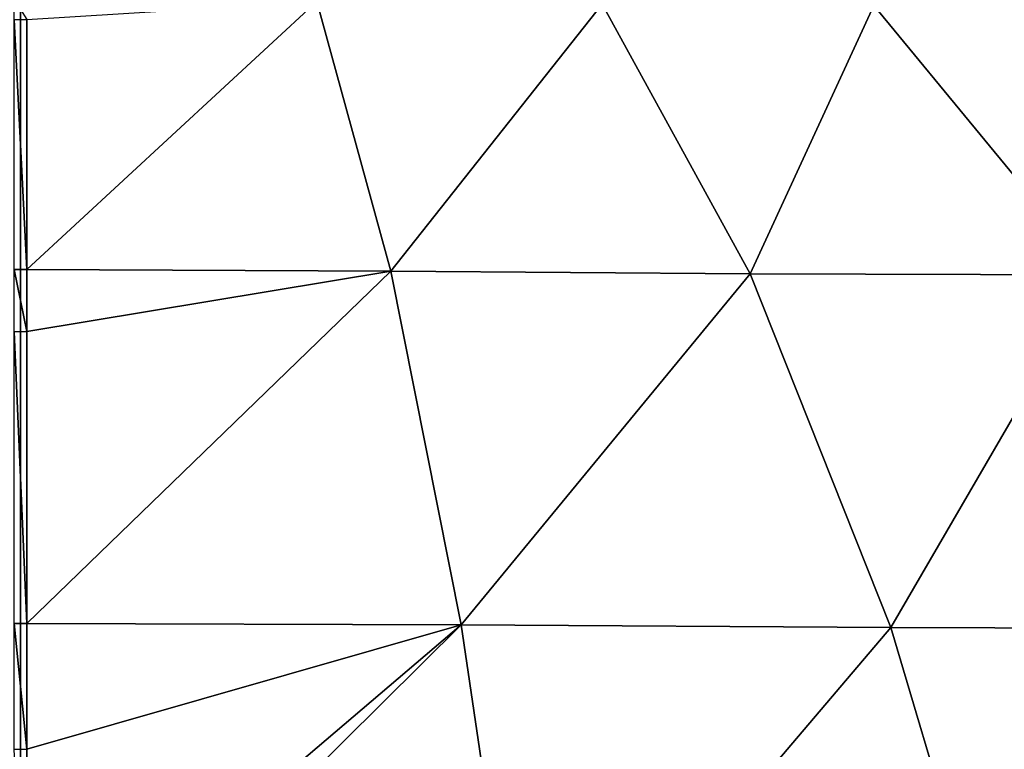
# Model space of a CAD drawing. Header units: metres. Extents: x -105 to 105, y -71 to 59.
# Tile 35 of 117: x 0 to 1.56, y -59.83 to -58.68. Entities that reach past the tile are written whole.
import ezdxf

# ---------------------------------------------------------------- set-up
doc = ezdxf.new("R2010")
doc.units = ezdxf.units.M
doc.layers.add('solid_WAMAS_150_SW0001', color=7, linetype='CONTINUOUS')

msp = doc.modelspace()

# ---------------------------------------------------------------- linework, layer by layer
at = {"layer": 'solid_WAMAS_150_SW0001'}
for points in [[(-2.882664, -49.349998, 16.568638), (-2.881144, -66.428413, 16.56883), (0, -66.428406, 16.75)], [(0, -49.349998, 16.75), (-2.882664, -49.349998, 16.568638), (0, -66.428406, 16.75)], [(0, -49.349998, 16.75), (0, -66.428406, 16.75), (2.881112, -66.428406, 16.568834)], [(2.882664, -49.349998, 16.568638), (0, -49.349998, 16.75), (2.881112, -66.428406, 16.568834)], [(0.01016, -58.675842, -86.386261), (-0.01016, -58.676327, -86.38765), (-0.01016, -58.643486, -86.291656)], [(0.46957, -58.647053, -86.272148), (0.01016, -59.071476, -87.323494), (0.01016, -58.675842, -86.386261)], [(0.46957, -58.647053, -86.272148), (0.586457, -59.0746, -87.295692), (0.01016, -59.071476, -87.323494)], [(0.46957, -58.647053, -86.272148), (0.921169, -58.651482, -86.207115), (0.586457, -59.0746, -87.295692)], [(0.921169, -58.651482, -86.207115), (1.155478, -59.078491, -87.205818), (0.586457, -59.0746, -87.295692)], [(0.921169, -58.651482, -86.207115), (1.351439, -58.653439, -86.083038), (1.155478, -59.078491, -87.205818)], [(1.351439, -58.653439, -86.083038), (1.702978, -59.080151, -87.043602), (1.155478, -59.078491, -87.205818)], [(1.351439, -58.653439, -86.083038), (1.749701, -58.648865, -85.889427), (1.702978, -59.080151, -87.043602)], [(0.01016, -58.675842, -86.386261), (0.01016, -59.071476, -87.323494), (-0.01016, -58.676327, -86.38765)], [(0.01016, -59.071476, -87.323494), (-0.01016, -59.071495, -87.323532), (-0.01016, -58.676327, -86.38765)], [(0.01016, -59.071476, -87.323494), (0.01016, -59.169708, -87.513832), (-0.01016, -59.071495, -87.323532)], [(0.01016, -59.169708, -87.513832), (-0.01016, -59.170338, -87.515015), (-0.01016, -59.071495, -87.323532)], [(0.586457, -59.0746, -87.295692), (0.01016, -59.169708, -87.513832), (0.01016, -59.071476, -87.323494)], [(0.586457, -59.0746, -87.295692), (0.01016, -59.632298, -88.275879), (0.01016, -59.169708, -87.513832)], [(0.586457, -59.0746, -87.295692), (0.697742, -59.634567, -88.241486), (0.01016, -59.632298, -88.275879)], [(0.586457, -59.0746, -87.295692), (1.155478, -59.078491, -87.205818), (0.697742, -59.634567, -88.241486)], [(1.155478, -59.078491, -87.205818), (1.378292, -59.638771, -88.129242), (0.697742, -59.634567, -88.241486)], [(1.155478, -59.078491, -87.205818), (1.702978, -59.080151, -87.043602), (1.378292, -59.638771, -88.129242)], [(1.702978, -59.080151, -87.043602), (2.036791, -59.640915, -87.931793), (1.378292, -59.638771, -88.129242)], [(0.01016, -59.169708, -87.513832), (0.01016, -59.632298, -88.275879), (-0.01016, -59.170338, -87.515015)], [(0.01016, -59.632298, -88.275879), (-0.01016, -59.63229, -88.275864), (-0.01016, -59.170338, -87.515015)], [(0.01016, -59.831249, -88.553001), (-0.01016, -59.831867, -88.553825), (-0.01016, -59.63229, -88.275864)], [(0.01016, -59.632298, -88.275879), (0.01016, -59.831249, -88.553001), (-0.01016, -59.63229, -88.275864)], [(0.697742, -59.634567, -88.241486), (0.01016, -59.831249, -88.553001), (0.01016, -59.632298, -88.275879)], [(0.697742, -59.634567, -88.241486), (0.01016, -60.316677, -89.13929), (0.01016, -60.220329, -89.031662)], [(0.697742, -59.634567, -88.241486), (0.799431, -60.319939, -89.097336), (0.01016, -60.316677, -89.13929)], [(0.697742, -59.634567, -88.241486), (0.01016, -60.220329, -89.031662), (0.01016, -59.831249, -88.553001)], [(0.697742, -59.634567, -88.241486), (1.378292, -59.638771, -88.129242), (0.799431, -60.319939, -89.097336)], [(1.378292, -59.638771, -88.129242), (1.581941, -60.324745, -88.96508), (0.799431, -60.319939, -89.097336)], [(1.378292, -59.638771, -88.129242), (2.036791, -59.640915, -87.931793), (1.581941, -60.324745, -88.96508)], [(0.01016, -59.831249, -88.553001), (0.01016, -60.220329, -89.031662), (-0.01016, -59.831867, -88.553825)]]:
    msp.add_3dface(points, dxfattribs=at)

doc.saveas('drawing.dxf')
